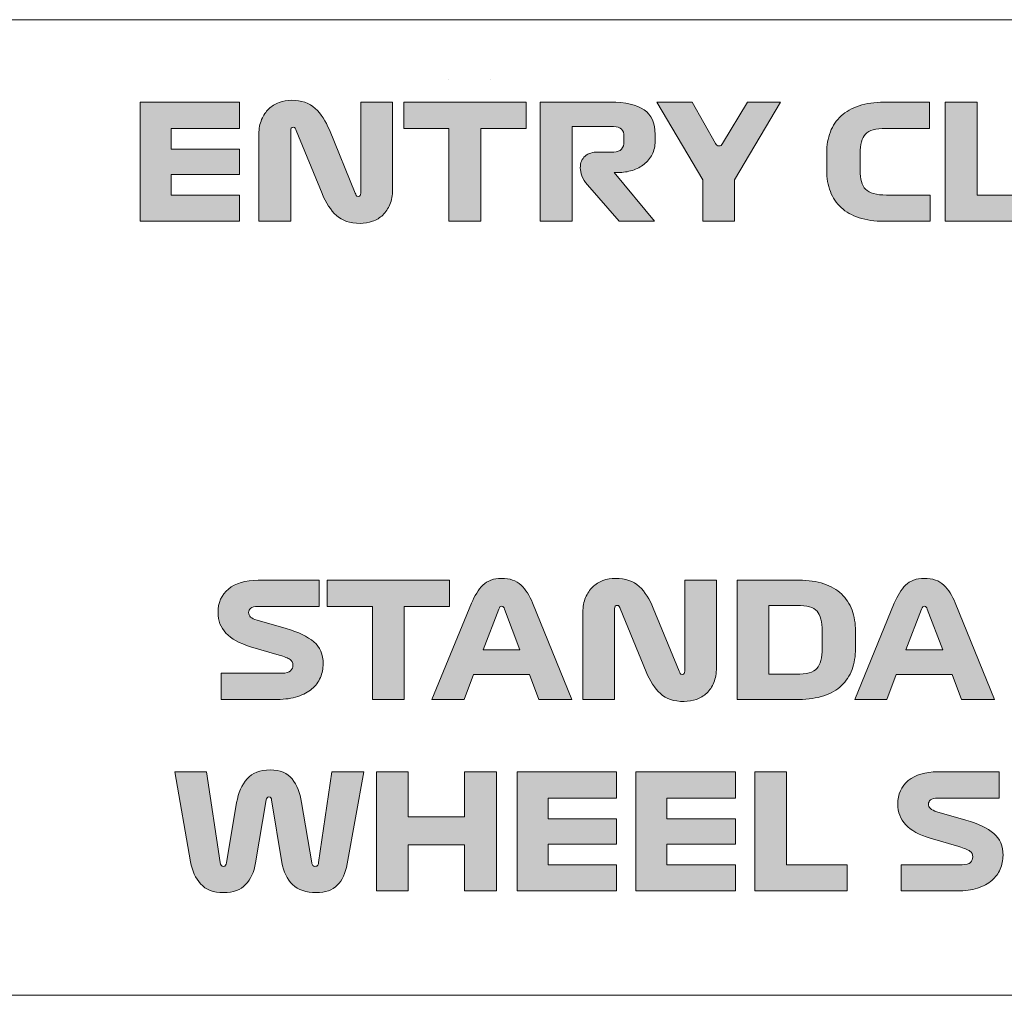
# Model space of a CAD drawing. Header units: millimetres. Extents: x 7 to 595, y -296 to -6.
# Tile 123 of 131: x 490 to 516, y -101 to -75. Entities that reach past the tile are written whole.
import ezdxf

# ---------------------------------------------------------------- set-up
doc = ezdxf.new("R2010")
doc.units = ezdxf.units.MM
doc.header["$MEASUREMENT"] = 0
doc.layers.add('Layer 1', color=7, linetype='Continuous', lineweight=0)

# ---------------------------------------------------------------- blocks, each defined once
blk = doc.blocks.new('Block_29')
at = {"layer": 'Layer 1', "true_color": 0x010101, "transparency": 33554687}
for points in [[(493.253, -80.405), (493.253, -77.23), (495.903, -77.23), (495.903, -77.928), (494.078, -77.928), (494.078, -78.479), (495.903, -78.479), (495.903, -79.156), (494.078, -79.156), (494.078, -79.706), (495.903, -79.706), (495.903, -80.405)], [(501.482, -80.405), (501.482, -77.928), (500.276, -77.928), (500.276, -77.23), (503.536, -77.23), (503.536, -77.928), (502.329, -77.928), (502.329, -80.405)], [(514.707, -80.405), (514.707, -77.23), (515.554, -77.23), (515.554, -79.706), (517.167, -79.706), (517.167, -80.405)]]:
    blk.add_hatch(color=18, dxfattribs=at).paths.add_polyline_path(points)
h = blk.add_hatch(color=18, dxfattribs=at)
edge = h.paths.add_edge_path()
edge.add_spline(control_points=[(496.419, -80.405), (496.419, -80.405), (496.419, -78.077), (496.419, -78.077), (496.419, -77.933), (496.443, -77.804), (496.491, -77.691), (496.539, -77.578), (496.602, -77.485), (496.68, -77.41), (496.757, -77.335), (496.849, -77.278), (496.955, -77.238), (497.061, -77.199), (497.17, -77.179), (497.283, -77.179), (497.554, -77.179), (497.766, -77.252), (497.92, -77.397), (498.074, -77.542), (498.199, -77.734), (498.295, -77.971), (498.295, -77.971), (498.985, -79.656), (498.985, -79.656), (498.993, -79.675), (499.002, -79.694), (499.012, -79.713), (499.022, -79.731), (499.038, -79.74), (499.061, -79.74), (499.089, -79.74), (499.108, -79.732), (499.118, -79.717), (499.128, -79.701), (499.133, -79.68), (499.133, -79.651), (499.133, -79.651), (499.133, -77.23), (499.133, -77.23), (499.133, -77.23), (499.98, -77.23), (499.98, -77.23), (499.98, -77.23), (499.98, -79.562), (499.98, -79.562), (499.98, -79.712), (499.956, -79.843), (499.908, -79.956), (499.86, -80.069), (499.797, -80.163), (499.719, -80.238), (499.642, -80.312), (499.55, -80.368), (499.444, -80.405), (499.338, -80.442), (499.229, -80.46), (499.116, -80.46), (498.845, -80.46), (498.634, -80.389), (498.483, -80.248), (498.332, -80.107), (498.206, -79.914), (498.104, -79.668), (498.104, -79.668), (497.414, -77.983), (497.414, -77.983), (497.406, -77.964), (497.397, -77.945), (497.387, -77.926), (497.377, -77.908), (497.361, -77.899), (497.338, -77.899), (497.31, -77.899), (497.291, -77.906), (497.281, -77.922), (497.271, -77.938), (497.266, -77.959), (497.266, -77.988), (497.266, -77.988), (497.266, -80.405), (497.266, -80.405), (497.266, -80.405), (496.419, -80.405), (496.419, -80.405)], knot_values=[0, 0, 0, 0, 1, 1, 1, 2, 2, 2, 3, 3, 3, 4, 4, 4, 5, 5, 5, 6, 6, 6, 7, 7, 7, 8, 8, 8, 9, 9, 9, 10, 10, 10, 11, 11, 11, 12, 12, 12, 13, 13, 13, 14, 14, 14, 15, 15, 15, 16, 16, 16, 17, 17, 17, 18, 18, 18, 19, 19, 19, 20, 20, 20, 21, 21, 21, 22, 22, 22, 23, 23, 23, 24, 24, 24, 25, 25, 25, 26, 26, 26, 27, 27, 27, 28, 28, 28, 28], degree=3, periodic=0)
h = blk.add_hatch(color=18, dxfattribs=at)
edge = h.paths.add_edge_path()
edge.add_spline(control_points=[(506.964, -80.405), (506.964, -80.405), (506.016, -80.405), (506.016, -80.405), (506.016, -80.405), (505.174, -79.435), (505.174, -79.435), (505.103, -79.354), (505.054, -79.273), (505.026, -79.194), (504.997, -79.115), (504.983, -79.045), (504.983, -78.982), (504.983, -78.844), (505.026, -78.739), (505.11, -78.667), (505.195, -78.595), (505.309, -78.559), (505.453, -78.559), (505.453, -78.559), (505.872, -78.559), (505.872, -78.559), (505.965, -78.559), (506.035, -78.533), (506.08, -78.481), (506.125, -78.429), (506.147, -78.363), (506.147, -78.284), (506.147, -78.284), (506.147, -78.144), (506.147, -78.144), (506.147, -78.06), (506.126, -77.995), (506.082, -77.95), (506.038, -77.904), (505.965, -77.882), (505.864, -77.882), (505.864, -77.882), (504.763, -77.882), (504.763, -77.882), (504.763, -77.882), (504.763, -80.405), (504.763, -80.405), (504.763, -80.405), (503.917, -80.405), (503.917, -80.405), (503.917, -80.405), (503.917, -77.23), (503.917, -77.23), (503.917, -77.23), (505.779, -77.23), (505.779, -77.23), (506.188, -77.23), (506.49, -77.298), (506.685, -77.433), (506.88, -77.569), (506.977, -77.787), (506.977, -78.089), (506.977, -78.089), (506.977, -78.271), (506.977, -78.271), (506.977, -78.404), (506.95, -78.522), (506.897, -78.625), (506.843, -78.728), (506.772, -78.815), (506.683, -78.885), (506.594, -78.956), (506.49, -79.01), (506.37, -79.048), (506.25, -79.086), (506.123, -79.105), (505.991, -79.105), (505.991, -79.105), (505.889, -79.105), (505.889, -79.105), (505.889, -79.105), (506.964, -80.405), (506.964, -80.405)], knot_values=[0, 0, 0, 0, 1, 1, 1, 2, 2, 2, 3, 3, 3, 4, 4, 4, 5, 5, 5, 6, 6, 6, 7, 7, 7, 8, 8, 8, 9, 9, 9, 10, 10, 10, 11, 11, 11, 12, 12, 12, 13, 13, 13, 14, 14, 14, 15, 15, 15, 16, 16, 16, 17, 17, 17, 18, 18, 18, 19, 19, 19, 20, 20, 20, 21, 21, 21, 22, 22, 22, 23, 23, 23, 24, 24, 24, 25, 25, 25, 26, 26, 26, 26], degree=3, periodic=0)
h = blk.add_hatch(color=18, dxfattribs=at)
edge = h.paths.add_edge_path()
edge.add_spline(control_points=[(508.247, -80.405), (508.247, -80.405), (508.247, -79.3), (508.247, -79.3), (508.247, -79.3), (507.019, -77.23), (507.019, -77.23), (507.019, -77.23), (507.968, -77.23), (507.968, -77.23), (507.968, -77.23), (508.582, -78.331), (508.582, -78.331), (508.604, -78.373), (508.636, -78.395), (508.677, -78.396), (508.718, -78.398), (508.751, -78.376), (508.776, -78.331), (508.776, -78.331), (509.437, -77.23), (509.437, -77.23), (509.437, -77.23), (510.321, -77.23), (510.321, -77.23), (510.321, -77.23), (509.094, -79.3), (509.094, -79.3), (509.094, -79.3), (509.094, -80.405), (509.094, -80.405), (509.094, -80.405), (508.247, -80.405), (508.247, -80.405)], knot_values=[0, 0, 0, 0, 1, 1, 1, 2, 2, 2, 3, 3, 3, 4, 4, 4, 5, 5, 5, 6, 6, 6, 7, 7, 7, 8, 8, 8, 9, 9, 9, 10, 10, 10, 11, 11, 11, 11], degree=3, periodic=0)
h = blk.add_hatch(color=18, dxfattribs=at)
edge = h.paths.add_edge_path()
edge.add_spline(control_points=[(514.305, -79.706), (514.305, -79.706), (514.305, -80.405), (514.305, -80.405), (514.305, -80.405), (513.077, -80.405), (513.077, -80.405), (512.826, -80.405), (512.605, -80.373), (512.413, -80.31), (512.221, -80.246), (512.061, -80.156), (511.934, -80.039), (511.807, -79.922), (511.711, -79.779), (511.646, -79.611), (511.582, -79.443), (511.549, -79.256), (511.549, -79.05), (511.549, -79.05), (511.549, -78.585), (511.549, -78.585), (511.549, -78.378), (511.582, -78.192), (511.646, -78.024), (511.711, -77.856), (511.807, -77.713), (511.934, -77.596), (512.061, -77.479), (512.221, -77.389), (512.413, -77.325), (512.605, -77.262), (512.826, -77.23), (513.077, -77.23), (513.077, -77.23), (514.284, -77.23), (514.284, -77.23), (514.284, -77.23), (514.284, -77.928), (514.284, -77.928), (514.284, -77.928), (513.12, -77.928), (513.12, -77.928), (512.857, -77.928), (512.678, -77.98), (512.582, -78.083), (512.486, -78.186), (512.438, -78.356), (512.438, -78.593), (512.438, -78.593), (512.438, -79.042), (512.438, -79.042), (512.438, -79.279), (512.487, -79.449), (512.586, -79.552), (512.685, -79.655), (512.87, -79.706), (513.141, -79.706), (513.141, -79.706), (514.305, -79.706), (514.305, -79.706)], knot_values=[0, 0, 0, 0, 1, 1, 1, 2, 2, 2, 3, 3, 3, 4, 4, 4, 5, 5, 5, 6, 6, 6, 7, 7, 7, 8, 8, 8, 9, 9, 9, 10, 10, 10, 11, 11, 11, 12, 12, 12, 13, 13, 13, 14, 14, 14, 15, 15, 15, 16, 16, 16, 17, 17, 17, 18, 18, 18, 19, 19, 19, 20, 20, 20, 20], degree=3, periodic=0)
at = {"layer": 'Layer 1', "color": 242, "lineweight": 9, "true_color": 0xe32227}
for p, q in [((501.467, -76.632), (501.467, -76.632)), ((502.597, -76.632), (502.597, -76.632))]:
    blk.add_line(p, q, dxfattribs=at)
at = {"layer": 'Layer 1'}
for points in [[(493.253, -80.405), (493.253, -77.23), (495.903, -77.23), (495.903, -77.928), (494.078, -77.928), (494.078, -78.479), (495.903, -78.479), (495.903, -79.156), (494.078, -79.156), (494.078, -79.706), (495.903, -79.706), (495.903, -80.405)], [(501.482, -80.405), (501.482, -77.928), (500.276, -77.928), (500.276, -77.23), (503.536, -77.23), (503.536, -77.928), (502.329, -77.928), (502.329, -80.405)], [(514.707, -80.405), (514.707, -77.23), (515.554, -77.23), (515.554, -79.706), (517.167, -79.706), (517.167, -80.405)]]:
    blk.add_lwpolyline(points, close=True, dxfattribs=at)
for points, knots in [([(496.419, -80.405), (496.419, -80.405), (496.419, -78.077), (496.419, -78.077), (496.419, -77.933), (496.443, -77.804), (496.491, -77.691), (496.539, -77.578), (496.602, -77.485), (496.68, -77.41), (496.757, -77.335), (496.849, -77.278), (496.955, -77.238), (497.061, -77.199), (497.17, -77.179), (497.283, -77.179), (497.554, -77.179), (497.766, -77.252), (497.92, -77.397), (498.074, -77.542), (498.199, -77.734), (498.295, -77.971), (498.295, -77.971), (498.985, -79.656), (498.985, -79.656), (498.993, -79.675), (499.002, -79.694), (499.012, -79.713), (499.022, -79.731), (499.038, -79.74), (499.061, -79.74), (499.089, -79.74), (499.108, -79.732), (499.118, -79.717), (499.128, -79.701), (499.133, -79.68), (499.133, -79.651), (499.133, -79.651), (499.133, -77.23), (499.133, -77.23), (499.133, -77.23), (499.98, -77.23), (499.98, -77.23), (499.98, -77.23), (499.98, -79.562), (499.98, -79.562), (499.98, -79.712), (499.956, -79.843), (499.908, -79.956), (499.86, -80.069), (499.797, -80.163), (499.719, -80.238), (499.642, -80.312), (499.55, -80.368), (499.444, -80.405), (499.338, -80.442), (499.229, -80.46), (499.116, -80.46), (498.845, -80.46), (498.634, -80.389), (498.483, -80.248), (498.332, -80.107), (498.206, -79.914), (498.104, -79.668), (498.104, -79.668), (497.414, -77.983), (497.414, -77.983), (497.406, -77.964), (497.397, -77.945), (497.387, -77.926), (497.377, -77.908), (497.361, -77.899), (497.338, -77.899), (497.31, -77.899), (497.291, -77.906), (497.281, -77.922), (497.271, -77.938), (497.266, -77.959), (497.266, -77.988), (497.266, -77.988), (497.266, -80.405), (497.266, -80.405), (497.266, -80.405), (496.419, -80.405), (496.419, -80.405)], [0, 0, 0, 0, 1, 1, 1, 2, 2, 2, 3, 3, 3, 4, 4, 4, 5, 5, 5, 6, 6, 6, 7, 7, 7, 8, 8, 8, 9, 9, 9, 10, 10, 10, 11, 11, 11, 12, 12, 12, 13, 13, 13, 14, 14, 14, 15, 15, 15, 16, 16, 16, 17, 17, 17, 18, 18, 18, 19, 19, 19, 20, 20, 20, 21, 21, 21, 22, 22, 22, 23, 23, 23, 24, 24, 24, 25, 25, 25, 26, 26, 26, 27, 27, 27, 28, 28, 28, 28]), ([(506.964, -80.405), (506.964, -80.405), (506.016, -80.405), (506.016, -80.405), (506.016, -80.405), (505.174, -79.435), (505.174, -79.435), (505.103, -79.354), (505.054, -79.273), (505.026, -79.194), (504.997, -79.115), (504.983, -79.045), (504.983, -78.982), (504.983, -78.844), (505.026, -78.739), (505.11, -78.667), (505.195, -78.595), (505.309, -78.559), (505.453, -78.559), (505.453, -78.559), (505.872, -78.559), (505.872, -78.559), (505.965, -78.559), (506.035, -78.533), (506.08, -78.481), (506.125, -78.429), (506.147, -78.363), (506.147, -78.284), (506.147, -78.284), (506.147, -78.144), (506.147, -78.144), (506.147, -78.06), (506.126, -77.995), (506.082, -77.95), (506.038, -77.904), (505.965, -77.882), (505.864, -77.882), (505.864, -77.882), (504.763, -77.882), (504.763, -77.882), (504.763, -77.882), (504.763, -80.405), (504.763, -80.405), (504.763, -80.405), (503.917, -80.405), (503.917, -80.405), (503.917, -80.405), (503.917, -77.23), (503.917, -77.23), (503.917, -77.23), (505.779, -77.23), (505.779, -77.23), (506.188, -77.23), (506.49, -77.298), (506.685, -77.433), (506.88, -77.569), (506.977, -77.787), (506.977, -78.089), (506.977, -78.089), (506.977, -78.271), (506.977, -78.271), (506.977, -78.404), (506.95, -78.522), (506.897, -78.625), (506.843, -78.728), (506.772, -78.815), (506.683, -78.885), (506.594, -78.956), (506.49, -79.01), (506.37, -79.048), (506.25, -79.086), (506.123, -79.105), (505.991, -79.105), (505.991, -79.105), (505.889, -79.105), (505.889, -79.105), (505.889, -79.105), (506.964, -80.405), (506.964, -80.405)], [0, 0, 0, 0, 1, 1, 1, 2, 2, 2, 3, 3, 3, 4, 4, 4, 5, 5, 5, 6, 6, 6, 7, 7, 7, 8, 8, 8, 9, 9, 9, 10, 10, 10, 11, 11, 11, 12, 12, 12, 13, 13, 13, 14, 14, 14, 15, 15, 15, 16, 16, 16, 17, 17, 17, 18, 18, 18, 19, 19, 19, 20, 20, 20, 21, 21, 21, 22, 22, 22, 23, 23, 23, 24, 24, 24, 25, 25, 25, 26, 26, 26, 26]), ([(508.247, -80.405), (508.247, -80.405), (508.247, -79.3), (508.247, -79.3), (508.247, -79.3), (507.019, -77.23), (507.019, -77.23), (507.019, -77.23), (507.968, -77.23), (507.968, -77.23), (507.968, -77.23), (508.582, -78.331), (508.582, -78.331), (508.604, -78.373), (508.636, -78.395), (508.677, -78.396), (508.718, -78.398), (508.751, -78.376), (508.776, -78.331), (508.776, -78.331), (509.437, -77.23), (509.437, -77.23), (509.437, -77.23), (510.321, -77.23), (510.321, -77.23), (510.321, -77.23), (509.094, -79.3), (509.094, -79.3), (509.094, -79.3), (509.094, -80.405), (509.094, -80.405), (509.094, -80.405), (508.247, -80.405), (508.247, -80.405)], [0, 0, 0, 0, 1, 1, 1, 2, 2, 2, 3, 3, 3, 4, 4, 4, 5, 5, 5, 6, 6, 6, 7, 7, 7, 8, 8, 8, 9, 9, 9, 10, 10, 10, 11, 11, 11, 11]), ([(514.305, -79.706), (514.305, -79.706), (514.305, -80.405), (514.305, -80.405), (514.305, -80.405), (513.077, -80.405), (513.077, -80.405), (512.826, -80.405), (512.605, -80.373), (512.413, -80.31), (512.221, -80.246), (512.061, -80.156), (511.934, -80.039), (511.807, -79.922), (511.711, -79.779), (511.646, -79.611), (511.582, -79.443), (511.549, -79.256), (511.549, -79.05), (511.549, -79.05), (511.549, -78.585), (511.549, -78.585), (511.549, -78.378), (511.582, -78.192), (511.646, -78.024), (511.711, -77.856), (511.807, -77.713), (511.934, -77.596), (512.061, -77.479), (512.221, -77.389), (512.413, -77.325), (512.605, -77.262), (512.826, -77.23), (513.077, -77.23), (513.077, -77.23), (514.284, -77.23), (514.284, -77.23), (514.284, -77.23), (514.284, -77.928), (514.284, -77.928), (514.284, -77.928), (513.12, -77.928), (513.12, -77.928), (512.857, -77.928), (512.678, -77.98), (512.582, -78.083), (512.486, -78.186), (512.438, -78.356), (512.438, -78.593), (512.438, -78.593), (512.438, -79.042), (512.438, -79.042), (512.438, -79.279), (512.487, -79.449), (512.586, -79.552), (512.685, -79.655), (512.87, -79.706), (513.141, -79.706), (513.141, -79.706), (514.305, -79.706), (514.305, -79.706)], [0, 0, 0, 0, 1, 1, 1, 2, 2, 2, 3, 3, 3, 4, 4, 4, 5, 5, 5, 6, 6, 6, 7, 7, 7, 8, 8, 8, 9, 9, 9, 10, 10, 10, 11, 11, 11, 12, 12, 12, 13, 13, 13, 14, 14, 14, 15, 15, 15, 16, 16, 16, 17, 17, 17, 18, 18, 18, 19, 19, 19, 20, 20, 20, 20])]:
    blk.add_open_spline(points, degree=3, knots=knots, dxfattribs=at)
blk = doc.blocks.new('Block_30')
at = {"layer": 'Layer 1', "color": 240, "lineweight": 0, "true_color": 0xed2224}
for points in [[(454.236, -75.032), (454.236, -75.032), (548.312, -75.032), (548.312, -75.032)], [(548.343, -101.032), (548.343, -101.032), (454.236, -101.032), (454.236, -101.032)]]:
    blk.add_open_spline(points, degree=3, dxfattribs=at)
blk = doc.blocks.new('Block_28')
at = {"layer": 'Layer 1', "true_color": 0x010101, "transparency": 33554687}
h = blk.add_hatch(color=18, dxfattribs=at)
edge = h.paths.add_edge_path()
edge.add_spline(control_points=[(496.954, -91.965), (496.954, -91.965), (496.192, -91.741), (496.192, -91.741), (495.898, -91.653), (495.681, -91.533), (495.54, -91.381), (495.399, -91.228), (495.328, -91.046), (495.328, -90.835), (495.328, -90.569), (495.421, -90.359), (495.607, -90.204), (495.794, -90.049), (496.056, -89.971), (496.395, -89.971), (496.395, -89.971), (498.025, -89.971), (498.025, -89.971), (498.025, -89.971), (498.025, -90.67), (498.025, -90.67), (498.025, -90.67), (496.391, -90.67), (496.391, -90.67), (496.3, -90.67), (496.237, -90.686), (496.2, -90.718), (496.163, -90.751), (496.145, -90.787), (496.145, -90.826), (496.145, -90.877), (496.163, -90.919), (496.198, -90.951), (496.233, -90.984), (496.29, -91.011), (496.369, -91.034), (496.369, -91.034), (497.144, -91.258), (497.144, -91.258), (497.471, -91.354), (497.718, -91.472), (497.883, -91.612), (498.048, -91.751), (498.13, -91.947), (498.13, -92.198), (498.13, -92.328), (498.106, -92.45), (498.056, -92.566), (498.007, -92.682), (497.932, -92.782), (497.832, -92.867), (497.732, -92.951), (497.605, -93.019), (497.451, -93.07), (497.297, -93.121), (497.117, -93.146), (496.911, -93.146), (496.911, -93.146), (495.413, -93.146), (495.413, -93.146), (495.413, -93.146), (495.413, -92.448), (495.413, -92.448), (495.413, -92.448), (497.038, -92.448), (497.038, -92.448), (497.146, -92.448), (497.22, -92.426), (497.263, -92.384), (497.305, -92.342), (497.326, -92.292), (497.326, -92.236), (497.326, -92.168), (497.3, -92.117), (497.248, -92.081), (497.196, -92.046), (497.098, -92.007), (496.954, -91.965)], knot_values=[0, 0, 0, 0, 1, 1, 1, 2, 2, 2, 3, 3, 3, 4, 4, 4, 5, 5, 5, 6, 6, 6, 7, 7, 7, 8, 8, 8, 9, 9, 9, 10, 10, 10, 11, 11, 11, 12, 12, 12, 13, 13, 13, 14, 14, 14, 15, 15, 15, 16, 16, 16, 17, 17, 17, 18, 18, 18, 19, 19, 19, 20, 20, 20, 21, 21, 21, 22, 22, 22, 23, 23, 23, 24, 24, 24, 25, 25, 25, 26, 26, 26, 26], degree=3, periodic=0)
for points in [[(499.443, -93.146), (499.443, -90.67), (498.236, -90.67), (498.236, -89.971), (501.496, -89.971), (501.496, -90.67), (500.289, -90.67), (500.289, -93.146)], [(499.551, -98.251), (499.551, -95.076), (500.397, -95.076), (500.397, -96.279), (501.9, -96.279), (501.9, -95.076), (502.747, -95.076), (502.747, -98.251), (501.9, -98.251), (501.9, -97.02), (500.397, -97.02), (500.397, -98.251)], [(503.297, -98.251), (503.297, -95.076), (505.947, -95.076), (505.947, -95.775), (504.123, -95.775), (504.123, -96.325), (505.947, -96.325), (505.947, -97.003), (504.123, -97.003), (504.123, -97.553), (505.947, -97.553), (505.947, -98.251)], [(506.464, -98.251), (506.464, -95.076), (509.114, -95.076), (509.114, -95.775), (507.289, -95.775), (507.289, -96.325), (509.114, -96.325), (509.114, -97.003), (507.289, -97.003), (507.289, -97.553), (509.114, -97.553), (509.114, -98.251)], [(509.63, -98.251), (509.63, -95.076), (510.477, -95.076), (510.477, -97.553), (512.09, -97.553), (512.09, -98.251)]]:
    blk.add_hatch(color=18, dxfattribs=at).paths.add_polyline_path(points)
h = blk.add_hatch(color=18, dxfattribs=at)
edge = h.paths.add_edge_path()
edge.add_spline(control_points=[(502.812, -90.737), (502.812, -90.737), (502.393, -91.825), (502.393, -91.825), (502.393, -91.825), (503.375, -91.825), (503.375, -91.825), (503.375, -91.825), (502.965, -90.737), (502.965, -90.737), (502.956, -90.718), (502.947, -90.7), (502.937, -90.684), (502.927, -90.669), (502.911, -90.661), (502.889, -90.661), (502.869, -90.661), (502.853, -90.668), (502.842, -90.682), (502.831, -90.696), (502.821, -90.715), (502.812, -90.737)], knot_values=[0, 0, 0, 0, 1, 1, 1, 2, 2, 2, 3, 3, 3, 4, 4, 4, 5, 5, 5, 6, 6, 6, 7, 7, 7, 7], degree=3, periodic=0)
edge = h.paths.add_edge_path()
edge.add_spline(control_points=[(503.875, -93.146), (503.875, -93.146), (503.625, -92.482), (503.625, -92.482), (503.625, -92.482), (502.139, -92.482), (502.139, -92.482), (502.139, -92.482), (501.885, -93.146), (501.885, -93.146), (501.885, -93.146), (501.03, -93.146), (501.03, -93.146), (501.03, -93.146), (502.084, -90.585), (502.084, -90.585), (502.166, -90.385), (502.267, -90.224), (502.387, -90.102), (502.507, -89.981), (502.673, -89.92), (502.884, -89.92), (503.105, -89.92), (503.277, -89.98), (503.403, -90.1), (503.529, -90.22), (503.631, -90.379), (503.71, -90.577), (503.71, -90.577), (504.756, -93.146), (504.756, -93.146), (504.756, -93.146), (503.875, -93.146), (503.875, -93.146), (503.875, -93.146), (503.875, -93.146), (503.875, -93.146)], knot_values=[0, 0, 0, 0, 1, 1, 1, 2, 2, 2, 3, 3, 3, 4, 4, 4, 5, 5, 5, 6, 6, 6, 7, 7, 7, 8, 8, 8, 9, 9, 9, 10, 10, 10, 11, 11, 11, 12, 12, 12, 12], degree=3, periodic=0)
h = blk.add_hatch(color=18, dxfattribs=at)
edge = h.paths.add_edge_path()
edge.add_spline(control_points=[(505.052, -93.146), (505.052, -93.146), (505.052, -90.818), (505.052, -90.818), (505.052, -90.674), (505.076, -90.545), (505.124, -90.433), (505.172, -90.32), (505.235, -90.226), (505.312, -90.151), (505.39, -90.076), (505.481, -90.019), (505.587, -89.98), (505.693, -89.94), (505.803, -89.92), (505.915, -89.92), (506.186, -89.92), (506.399, -89.993), (506.553, -90.138), (506.706, -90.284), (506.831, -90.475), (506.927, -90.712), (506.927, -90.712), (507.617, -92.397), (507.617, -92.397), (507.626, -92.417), (507.635, -92.436), (507.645, -92.454), (507.655, -92.472), (507.671, -92.482), (507.693, -92.482), (507.722, -92.482), (507.741, -92.474), (507.751, -92.458), (507.76, -92.443), (507.765, -92.421), (507.765, -92.393), (507.765, -92.393), (507.765, -89.971), (507.765, -89.971), (507.765, -89.971), (508.612, -89.971), (508.612, -89.971), (508.612, -89.971), (508.612, -92.304), (508.612, -92.304), (508.612, -92.453), (508.588, -92.585), (508.54, -92.697), (508.492, -92.81), (508.429, -92.904), (508.352, -92.979), (508.274, -93.054), (508.182, -93.109), (508.077, -93.146), (507.971, -93.183), (507.861, -93.201), (507.748, -93.201), (507.477, -93.201), (507.267, -93.131), (507.116, -92.99), (506.965, -92.848), (506.838, -92.655), (506.737, -92.41), (506.737, -92.41), (506.047, -90.725), (506.047, -90.725), (506.038, -90.705), (506.029, -90.686), (506.019, -90.668), (506.009, -90.649), (505.993, -90.64), (505.97, -90.64), (505.942, -90.64), (505.923, -90.648), (505.913, -90.663), (505.903, -90.679), (505.898, -90.701), (505.898, -90.729), (505.898, -90.729), (505.898, -93.146), (505.898, -93.146), (505.898, -93.146), (505.052, -93.146), (505.052, -93.146)], knot_values=[0, 0, 0, 0, 1, 1, 1, 2, 2, 2, 3, 3, 3, 4, 4, 4, 5, 5, 5, 6, 6, 6, 7, 7, 7, 8, 8, 8, 9, 9, 9, 10, 10, 10, 11, 11, 11, 12, 12, 12, 13, 13, 13, 14, 14, 14, 15, 15, 15, 16, 16, 16, 17, 17, 17, 18, 18, 18, 19, 19, 19, 20, 20, 20, 21, 21, 21, 22, 22, 22, 23, 23, 23, 24, 24, 24, 25, 25, 25, 26, 26, 26, 27, 27, 27, 28, 28, 28, 28], degree=3, periodic=0)
h = blk.add_hatch(color=18, dxfattribs=at)
edge = h.paths.add_edge_path()
edge.add_spline(control_points=[(510.754, -90.64), (510.754, -90.64), (510.009, -90.64), (510.009, -90.64), (510.009, -90.64), (510.009, -92.477), (510.009, -92.477), (510.009, -92.477), (510.733, -92.477), (510.733, -92.477), (511.012, -92.477), (511.198, -92.425), (511.29, -92.321), (511.381, -92.216), (511.427, -92.037), (511.427, -91.783), (511.427, -91.783), (511.427, -91.33), (511.427, -91.33), (511.427, -91.076), (511.382, -90.898), (511.292, -90.795), (511.201, -90.691), (511.022, -90.64), (510.754, -90.64)], knot_values=[0, 0, 0, 0, 1, 1, 1, 2, 2, 2, 3, 3, 3, 4, 4, 4, 5, 5, 5, 6, 6, 6, 7, 7, 7, 8, 8, 8, 8], degree=3, periodic=0)
edge = h.paths.add_edge_path()
edge.add_spline(control_points=[(510.809, -89.971), (511.06, -89.971), (511.281, -90.003), (511.472, -90.066), (511.662, -90.13), (511.819, -90.22), (511.944, -90.337), (512.068, -90.454), (512.161, -90.597), (512.223, -90.765), (512.285, -90.933), (512.316, -91.12), (512.316, -91.326), (512.316, -91.326), (512.316, -91.791), (512.316, -91.791), (512.316, -91.998), (512.285, -92.184), (512.223, -92.352), (512.161, -92.52), (512.068, -92.663), (511.944, -92.78), (511.819, -92.897), (511.662, -92.987), (511.472, -93.051), (511.281, -93.114), (511.06, -93.146), (510.809, -93.146), (510.809, -93.146), (509.162, -93.146), (509.162, -93.146), (509.162, -93.146), (509.162, -89.971), (509.162, -89.971), (509.162, -89.971), (510.809, -89.971), (510.809, -89.971), (510.809, -89.971), (510.809, -89.971), (510.809, -89.971)], knot_values=[0, 0, 0, 0, 1, 1, 1, 2, 2, 2, 3, 3, 3, 4, 4, 4, 5, 5, 5, 6, 6, 6, 7, 7, 7, 8, 8, 8, 9, 9, 9, 10, 10, 10, 11, 11, 11, 12, 12, 12, 13, 13, 13, 13], degree=3, periodic=0)
h = blk.add_hatch(color=18, dxfattribs=at)
edge = h.paths.add_edge_path()
edge.add_spline(control_points=[(514.077, -90.737), (514.077, -90.737), (513.658, -91.825), (513.658, -91.825), (513.658, -91.825), (514.64, -91.825), (514.64, -91.825), (514.64, -91.825), (514.23, -90.737), (514.23, -90.737), (514.221, -90.718), (514.212, -90.7), (514.202, -90.684), (514.192, -90.669), (514.176, -90.661), (514.153, -90.661), (514.134, -90.661), (514.118, -90.668), (514.107, -90.682), (514.095, -90.696), (514.086, -90.715), (514.077, -90.737)], knot_values=[0, 0, 0, 0, 1, 1, 1, 2, 2, 2, 3, 3, 3, 4, 4, 4, 5, 5, 5, 6, 6, 6, 7, 7, 7, 7], degree=3, periodic=0)
edge = h.paths.add_edge_path()
edge.add_spline(control_points=[(515.14, -93.146), (515.14, -93.146), (514.89, -92.482), (514.89, -92.482), (514.89, -92.482), (513.404, -92.482), (513.404, -92.482), (513.404, -92.482), (513.15, -93.146), (513.15, -93.146), (513.15, -93.146), (512.295, -93.146), (512.295, -93.146), (512.295, -93.146), (513.349, -90.585), (513.349, -90.585), (513.431, -90.385), (513.532, -90.224), (513.652, -90.102), (513.772, -89.981), (513.937, -89.92), (514.149, -89.92), (514.369, -89.92), (514.542, -89.98), (514.668, -90.1), (514.793, -90.22), (514.896, -90.379), (514.975, -90.577), (514.975, -90.577), (516.02, -93.146), (516.02, -93.146), (516.02, -93.146), (515.14, -93.146), (515.14, -93.146), (515.14, -93.146), (515.14, -93.146), (515.14, -93.146)], knot_values=[0, 0, 0, 0, 1, 1, 1, 2, 2, 2, 3, 3, 3, 4, 4, 4, 5, 5, 5, 6, 6, 6, 7, 7, 7, 8, 8, 8, 9, 9, 9, 10, 10, 10, 11, 11, 11, 12, 12, 12, 12], degree=3, periodic=0)
h = blk.add_hatch(color=18, dxfattribs=at)
edge = h.paths.add_edge_path()
edge.add_spline(control_points=[(495.021, -95.076), (495.021, -95.076), (495.385, -97.494), (495.385, -97.494), (495.388, -97.522), (495.396, -97.546), (495.41, -97.566), (495.425, -97.585), (495.446, -97.595), (495.474, -97.595), (495.499, -97.595), (495.518, -97.586), (495.531, -97.568), (495.544, -97.549), (495.552, -97.528), (495.554, -97.502), (495.554, -97.502), (495.825, -95.898), (495.825, -95.898), (495.87, -95.635), (495.963, -95.424), (496.103, -95.265), (496.242, -95.105), (496.446, -95.026), (496.714, -95.026), (496.985, -95.026), (497.182, -95.106), (497.305, -95.267), (497.428, -95.428), (497.512, -95.637), (497.557, -95.894), (497.557, -95.894), (497.828, -97.498), (497.828, -97.498), (497.833, -97.529), (497.843, -97.553), (497.857, -97.57), (497.871, -97.587), (497.89, -97.595), (497.912, -97.595), (497.949, -97.595), (497.974, -97.585), (497.986, -97.566), (497.999, -97.546), (498.007, -97.52), (498.01, -97.489), (498.01, -97.489), (498.365, -95.076), (498.365, -95.076), (498.365, -95.076), (499.212, -95.076), (499.212, -95.076), (499.212, -95.076), (498.772, -97.532), (498.772, -97.532), (498.727, -97.78), (498.638, -97.969), (498.507, -98.099), (498.376, -98.229), (498.189, -98.294), (497.946, -98.294), (497.675, -98.294), (497.465, -98.222), (497.315, -98.078), (497.166, -97.934), (497.071, -97.739), (497.032, -97.494), (497.032, -97.494), (496.757, -95.826), (496.757, -95.826), (496.754, -95.8), (496.747, -95.781), (496.735, -95.767), (496.724, -95.752), (496.707, -95.745), (496.685, -95.745), (496.662, -95.745), (496.645, -95.752), (496.634, -95.767), (496.623, -95.781), (496.616, -95.8), (496.613, -95.826), (496.613, -95.826), (496.329, -97.502), (496.329, -97.502), (496.287, -97.748), (496.199, -97.941), (496.065, -98.082), (495.93, -98.223), (495.735, -98.294), (495.478, -98.294), (495.207, -98.294), (495.003, -98.217), (494.866, -98.063), (494.73, -97.909), (494.64, -97.714), (494.598, -97.477), (494.598, -97.477), (494.174, -95.076), (494.174, -95.076), (494.174, -95.076), (495.021, -95.076), (495.021, -95.076)], knot_values=[0, 0, 0, 0, 1, 1, 1, 2, 2, 2, 3, 3, 3, 4, 4, 4, 5, 5, 5, 6, 6, 6, 7, 7, 7, 8, 8, 8, 9, 9, 9, 10, 10, 10, 11, 11, 11, 12, 12, 12, 13, 13, 13, 14, 14, 14, 15, 15, 15, 16, 16, 16, 17, 17, 17, 18, 18, 18, 19, 19, 19, 20, 20, 20, 21, 21, 21, 22, 22, 22, 23, 23, 23, 24, 24, 24, 25, 25, 25, 26, 26, 26, 27, 27, 27, 28, 28, 28, 29, 29, 29, 30, 30, 30, 31, 31, 31, 32, 32, 32, 33, 33, 33, 34, 34, 34, 34], degree=3, periodic=0)
h = blk.add_hatch(color=18, dxfattribs=at)
edge = h.paths.add_edge_path()
edge.add_spline(control_points=[(515.07, -97.07), (515.07, -97.07), (514.308, -96.846), (514.308, -96.846), (514.014, -96.758), (513.797, -96.639), (513.656, -96.486), (513.515, -96.334), (513.444, -96.152), (513.444, -95.94), (513.444, -95.675), (513.537, -95.465), (513.724, -95.309), (513.91, -95.154), (514.172, -95.076), (514.511, -95.076), (514.511, -95.076), (516.141, -95.076), (516.141, -95.076), (516.141, -95.076), (516.141, -95.775), (516.141, -95.775), (516.141, -95.775), (514.507, -95.775), (514.507, -95.775), (514.417, -95.775), (514.353, -95.791), (514.316, -95.824), (514.28, -95.856), (514.261, -95.892), (514.261, -95.932), (514.261, -95.982), (514.279, -96.024), (514.314, -96.056), (514.35, -96.089), (514.407, -96.116), (514.486, -96.139), (514.486, -96.139), (515.26, -96.363), (515.26, -96.363), (515.588, -96.459), (515.834, -96.577), (515.999, -96.717), (516.164, -96.857), (516.247, -97.052), (516.247, -97.303), (516.247, -97.433), (516.222, -97.556), (516.173, -97.671), (516.123, -97.787), (516.049, -97.887), (515.948, -97.972), (515.848, -98.057), (515.721, -98.124), (515.567, -98.175), (515.414, -98.226), (515.234, -98.251), (515.028, -98.251), (515.028, -98.251), (513.529, -98.251), (513.529, -98.251), (513.529, -98.251), (513.529, -97.553), (513.529, -97.553), (513.529, -97.553), (515.155, -97.553), (515.155, -97.553), (515.262, -97.553), (515.337, -97.532), (515.379, -97.489), (515.421, -97.447), (515.442, -97.398), (515.442, -97.341), (515.442, -97.274), (515.416, -97.222), (515.364, -97.187), (515.312, -97.151), (515.214, -97.113), (515.07, -97.07)], knot_values=[0, 0, 0, 0, 1, 1, 1, 2, 2, 2, 3, 3, 3, 4, 4, 4, 5, 5, 5, 6, 6, 6, 7, 7, 7, 8, 8, 8, 9, 9, 9, 10, 10, 10, 11, 11, 11, 12, 12, 12, 13, 13, 13, 14, 14, 14, 15, 15, 15, 16, 16, 16, 17, 17, 17, 18, 18, 18, 19, 19, 19, 20, 20, 20, 21, 21, 21, 22, 22, 22, 23, 23, 23, 24, 24, 24, 25, 25, 25, 26, 26, 26, 26], degree=3, periodic=0)
at = {"layer": 'Layer 1'}
for points in [[(499.443, -93.146), (499.443, -90.67), (498.236, -90.67), (498.236, -89.971), (501.496, -89.971), (501.496, -90.67), (500.289, -90.67), (500.289, -93.146)], [(499.551, -98.251), (499.551, -95.076), (500.397, -95.076), (500.397, -96.279), (501.9, -96.279), (501.9, -95.076), (502.747, -95.076), (502.747, -98.251), (501.9, -98.251), (501.9, -97.02), (500.397, -97.02), (500.397, -98.251)], [(503.297, -98.251), (503.297, -95.076), (505.947, -95.076), (505.947, -95.775), (504.123, -95.775), (504.123, -96.325), (505.947, -96.325), (505.947, -97.003), (504.123, -97.003), (504.123, -97.553), (505.947, -97.553), (505.947, -98.251)], [(506.464, -98.251), (506.464, -95.076), (509.114, -95.076), (509.114, -95.775), (507.289, -95.775), (507.289, -96.325), (509.114, -96.325), (509.114, -97.003), (507.289, -97.003), (507.289, -97.553), (509.114, -97.553), (509.114, -98.251)], [(509.63, -98.251), (509.63, -95.076), (510.477, -95.076), (510.477, -97.553), (512.09, -97.553), (512.09, -98.251)]]:
    blk.add_lwpolyline(points, close=True, dxfattribs=at)
for points, knots in [([(496.954, -91.965), (496.954, -91.965), (496.192, -91.741), (496.192, -91.741), (495.898, -91.653), (495.681, -91.533), (495.54, -91.381), (495.399, -91.228), (495.328, -91.046), (495.328, -90.835), (495.328, -90.569), (495.421, -90.359), (495.607, -90.204), (495.794, -90.049), (496.056, -89.971), (496.395, -89.971), (496.395, -89.971), (498.025, -89.971), (498.025, -89.971), (498.025, -89.971), (498.025, -90.67), (498.025, -90.67), (498.025, -90.67), (496.391, -90.67), (496.391, -90.67), (496.3, -90.67), (496.237, -90.686), (496.2, -90.718), (496.163, -90.751), (496.145, -90.787), (496.145, -90.826), (496.145, -90.877), (496.163, -90.919), (496.198, -90.951), (496.233, -90.984), (496.29, -91.011), (496.369, -91.034), (496.369, -91.034), (497.144, -91.258), (497.144, -91.258), (497.471, -91.354), (497.718, -91.472), (497.883, -91.612), (498.048, -91.751), (498.13, -91.947), (498.13, -92.198), (498.13, -92.328), (498.106, -92.45), (498.056, -92.566), (498.007, -92.682), (497.932, -92.782), (497.832, -92.867), (497.732, -92.951), (497.605, -93.019), (497.451, -93.07), (497.297, -93.121), (497.117, -93.146), (496.911, -93.146), (496.911, -93.146), (495.413, -93.146), (495.413, -93.146), (495.413, -93.146), (495.413, -92.448), (495.413, -92.448), (495.413, -92.448), (497.038, -92.448), (497.038, -92.448), (497.146, -92.448), (497.22, -92.426), (497.263, -92.384), (497.305, -92.342), (497.326, -92.292), (497.326, -92.236), (497.326, -92.168), (497.3, -92.117), (497.248, -92.081), (497.196, -92.046), (497.098, -92.007), (496.954, -91.965)], [0, 0, 0, 0, 1, 1, 1, 2, 2, 2, 3, 3, 3, 4, 4, 4, 5, 5, 5, 6, 6, 6, 7, 7, 7, 8, 8, 8, 9, 9, 9, 10, 10, 10, 11, 11, 11, 12, 12, 12, 13, 13, 13, 14, 14, 14, 15, 15, 15, 16, 16, 16, 17, 17, 17, 18, 18, 18, 19, 19, 19, 20, 20, 20, 21, 21, 21, 22, 22, 22, 23, 23, 23, 24, 24, 24, 25, 25, 25, 26, 26, 26, 26]), ([(503.875, -93.146), (503.875, -93.146), (503.625, -92.482), (503.625, -92.482), (503.625, -92.482), (502.139, -92.482), (502.139, -92.482), (502.139, -92.482), (501.885, -93.146), (501.885, -93.146), (501.885, -93.146), (501.03, -93.146), (501.03, -93.146), (501.03, -93.146), (502.084, -90.585), (502.084, -90.585), (502.166, -90.385), (502.267, -90.224), (502.387, -90.102), (502.507, -89.981), (502.673, -89.92), (502.884, -89.92), (503.105, -89.92), (503.277, -89.98), (503.403, -90.1), (503.529, -90.22), (503.631, -90.379), (503.71, -90.577), (503.71, -90.577), (504.756, -93.146), (504.756, -93.146), (504.756, -93.146), (503.875, -93.146), (503.875, -93.146), (503.875, -93.146), (503.875, -93.146), (503.875, -93.146)], [0, 0, 0, 0, 1, 1, 1, 2, 2, 2, 3, 3, 3, 4, 4, 4, 5, 5, 5, 6, 6, 6, 7, 7, 7, 8, 8, 8, 9, 9, 9, 10, 10, 10, 11, 11, 11, 12, 12, 12, 12]), ([(505.052, -93.146), (505.052, -93.146), (505.052, -90.818), (505.052, -90.818), (505.052, -90.674), (505.076, -90.545), (505.124, -90.433), (505.172, -90.32), (505.235, -90.226), (505.312, -90.151), (505.39, -90.076), (505.481, -90.019), (505.587, -89.98), (505.693, -89.94), (505.803, -89.92), (505.915, -89.92), (506.186, -89.92), (506.399, -89.993), (506.553, -90.138), (506.706, -90.284), (506.831, -90.475), (506.927, -90.712), (506.927, -90.712), (507.617, -92.397), (507.617, -92.397), (507.626, -92.417), (507.635, -92.436), (507.645, -92.454), (507.655, -92.472), (507.671, -92.482), (507.693, -92.482), (507.722, -92.482), (507.741, -92.474), (507.751, -92.458), (507.76, -92.443), (507.765, -92.421), (507.765, -92.393), (507.765, -92.393), (507.765, -89.971), (507.765, -89.971), (507.765, -89.971), (508.612, -89.971), (508.612, -89.971), (508.612, -89.971), (508.612, -92.304), (508.612, -92.304), (508.612, -92.453), (508.588, -92.585), (508.54, -92.697), (508.492, -92.81), (508.429, -92.904), (508.352, -92.979), (508.274, -93.054), (508.182, -93.109), (508.077, -93.146), (507.971, -93.183), (507.861, -93.201), (507.748, -93.201), (507.477, -93.201), (507.267, -93.131), (507.116, -92.99), (506.965, -92.848), (506.838, -92.655), (506.737, -92.41), (506.737, -92.41), (506.047, -90.725), (506.047, -90.725), (506.038, -90.705), (506.029, -90.686), (506.019, -90.668), (506.009, -90.649), (505.993, -90.64), (505.97, -90.64), (505.942, -90.64), (505.923, -90.648), (505.913, -90.663), (505.903, -90.679), (505.898, -90.701), (505.898, -90.729), (505.898, -90.729), (505.898, -93.146), (505.898, -93.146), (505.898, -93.146), (505.052, -93.146), (505.052, -93.146)], [0, 0, 0, 0, 1, 1, 1, 2, 2, 2, 3, 3, 3, 4, 4, 4, 5, 5, 5, 6, 6, 6, 7, 7, 7, 8, 8, 8, 9, 9, 9, 10, 10, 10, 11, 11, 11, 12, 12, 12, 13, 13, 13, 14, 14, 14, 15, 15, 15, 16, 16, 16, 17, 17, 17, 18, 18, 18, 19, 19, 19, 20, 20, 20, 21, 21, 21, 22, 22, 22, 23, 23, 23, 24, 24, 24, 25, 25, 25, 26, 26, 26, 27, 27, 27, 28, 28, 28, 28]), ([(510.809, -89.971), (511.06, -89.971), (511.281, -90.003), (511.472, -90.066), (511.662, -90.13), (511.819, -90.22), (511.944, -90.337), (512.068, -90.454), (512.161, -90.597), (512.223, -90.765), (512.285, -90.933), (512.316, -91.12), (512.316, -91.326), (512.316, -91.326), (512.316, -91.791), (512.316, -91.791), (512.316, -91.998), (512.285, -92.184), (512.223, -92.352), (512.161, -92.52), (512.068, -92.663), (511.944, -92.78), (511.819, -92.897), (511.662, -92.987), (511.472, -93.051), (511.281, -93.114), (511.06, -93.146), (510.809, -93.146), (510.809, -93.146), (509.162, -93.146), (509.162, -93.146), (509.162, -93.146), (509.162, -89.971), (509.162, -89.971), (509.162, -89.971), (510.809, -89.971), (510.809, -89.971), (510.809, -89.971), (510.809, -89.971), (510.809, -89.971)], [0, 0, 0, 0, 1, 1, 1, 2, 2, 2, 3, 3, 3, 4, 4, 4, 5, 5, 5, 6, 6, 6, 7, 7, 7, 8, 8, 8, 9, 9, 9, 10, 10, 10, 11, 11, 11, 12, 12, 12, 13, 13, 13, 13]), ([(515.14, -93.146), (515.14, -93.146), (514.89, -92.482), (514.89, -92.482), (514.89, -92.482), (513.404, -92.482), (513.404, -92.482), (513.404, -92.482), (513.15, -93.146), (513.15, -93.146), (513.15, -93.146), (512.295, -93.146), (512.295, -93.146), (512.295, -93.146), (513.349, -90.585), (513.349, -90.585), (513.431, -90.385), (513.532, -90.224), (513.652, -90.102), (513.772, -89.981), (513.937, -89.92), (514.149, -89.92), (514.369, -89.92), (514.542, -89.98), (514.668, -90.1), (514.793, -90.22), (514.896, -90.379), (514.975, -90.577), (514.975, -90.577), (516.02, -93.146), (516.02, -93.146), (516.02, -93.146), (515.14, -93.146), (515.14, -93.146), (515.14, -93.146), (515.14, -93.146), (515.14, -93.146)], [0, 0, 0, 0, 1, 1, 1, 2, 2, 2, 3, 3, 3, 4, 4, 4, 5, 5, 5, 6, 6, 6, 7, 7, 7, 8, 8, 8, 9, 9, 9, 10, 10, 10, 11, 11, 11, 12, 12, 12, 12]), ([(502.812, -90.737), (502.812, -90.737), (502.393, -91.825), (502.393, -91.825), (502.393, -91.825), (503.375, -91.825), (503.375, -91.825), (503.375, -91.825), (502.965, -90.737), (502.965, -90.737), (502.956, -90.718), (502.947, -90.7), (502.937, -90.684), (502.927, -90.669), (502.911, -90.661), (502.889, -90.661), (502.869, -90.661), (502.853, -90.668), (502.842, -90.682), (502.831, -90.696), (502.821, -90.715), (502.812, -90.737)], [0, 0, 0, 0, 1, 1, 1, 2, 2, 2, 3, 3, 3, 4, 4, 4, 5, 5, 5, 6, 6, 6, 7, 7, 7, 7]), ([(510.754, -90.64), (510.754, -90.64), (510.009, -90.64), (510.009, -90.64), (510.009, -90.64), (510.009, -92.477), (510.009, -92.477), (510.009, -92.477), (510.733, -92.477), (510.733, -92.477), (511.012, -92.477), (511.198, -92.425), (511.29, -92.321), (511.381, -92.216), (511.427, -92.037), (511.427, -91.783), (511.427, -91.783), (511.427, -91.33), (511.427, -91.33), (511.427, -91.076), (511.382, -90.898), (511.292, -90.795), (511.201, -90.691), (511.022, -90.64), (510.754, -90.64)], [0, 0, 0, 0, 1, 1, 1, 2, 2, 2, 3, 3, 3, 4, 4, 4, 5, 5, 5, 6, 6, 6, 7, 7, 7, 8, 8, 8, 8]), ([(514.077, -90.737), (514.077, -90.737), (513.658, -91.825), (513.658, -91.825), (513.658, -91.825), (514.64, -91.825), (514.64, -91.825), (514.64, -91.825), (514.23, -90.737), (514.23, -90.737), (514.221, -90.718), (514.212, -90.7), (514.202, -90.684), (514.192, -90.669), (514.176, -90.661), (514.153, -90.661), (514.134, -90.661), (514.118, -90.668), (514.107, -90.682), (514.095, -90.696), (514.086, -90.715), (514.077, -90.737)], [0, 0, 0, 0, 1, 1, 1, 2, 2, 2, 3, 3, 3, 4, 4, 4, 5, 5, 5, 6, 6, 6, 7, 7, 7, 7]), ([(495.021, -95.076), (495.021, -95.076), (495.385, -97.494), (495.385, -97.494), (495.388, -97.522), (495.396, -97.546), (495.41, -97.566), (495.425, -97.585), (495.446, -97.595), (495.474, -97.595), (495.499, -97.595), (495.518, -97.586), (495.531, -97.568), (495.544, -97.549), (495.552, -97.528), (495.554, -97.502), (495.554, -97.502), (495.825, -95.898), (495.825, -95.898), (495.87, -95.635), (495.963, -95.424), (496.103, -95.265), (496.242, -95.105), (496.446, -95.026), (496.714, -95.026), (496.985, -95.026), (497.182, -95.106), (497.305, -95.267), (497.428, -95.428), (497.512, -95.637), (497.557, -95.894), (497.557, -95.894), (497.828, -97.498), (497.828, -97.498), (497.833, -97.529), (497.843, -97.553), (497.857, -97.57), (497.871, -97.587), (497.89, -97.595), (497.912, -97.595), (497.949, -97.595), (497.974, -97.585), (497.986, -97.566), (497.999, -97.546), (498.007, -97.52), (498.01, -97.489), (498.01, -97.489), (498.365, -95.076), (498.365, -95.076), (498.365, -95.076), (499.212, -95.076), (499.212, -95.076), (499.212, -95.076), (498.772, -97.532), (498.772, -97.532), (498.727, -97.78), (498.638, -97.969), (498.507, -98.099), (498.376, -98.229), (498.189, -98.294), (497.946, -98.294), (497.675, -98.294), (497.465, -98.222), (497.315, -98.078), (497.166, -97.934), (497.071, -97.739), (497.032, -97.494), (497.032, -97.494), (496.757, -95.826), (496.757, -95.826), (496.754, -95.8), (496.747, -95.781), (496.735, -95.767), (496.724, -95.752), (496.707, -95.745), (496.685, -95.745), (496.662, -95.745), (496.645, -95.752), (496.634, -95.767), (496.623, -95.781), (496.616, -95.8), (496.613, -95.826), (496.613, -95.826), (496.329, -97.502), (496.329, -97.502), (496.287, -97.748), (496.199, -97.941), (496.065, -98.082), (495.93, -98.223), (495.735, -98.294), (495.478, -98.294), (495.207, -98.294), (495.003, -98.217), (494.866, -98.063), (494.73, -97.909), (494.64, -97.714), (494.598, -97.477), (494.598, -97.477), (494.174, -95.076), (494.174, -95.076), (494.174, -95.076), (495.021, -95.076), (495.021, -95.076)], [0, 0, 0, 0, 1, 1, 1, 2, 2, 2, 3, 3, 3, 4, 4, 4, 5, 5, 5, 6, 6, 6, 7, 7, 7, 8, 8, 8, 9, 9, 9, 10, 10, 10, 11, 11, 11, 12, 12, 12, 13, 13, 13, 14, 14, 14, 15, 15, 15, 16, 16, 16, 17, 17, 17, 18, 18, 18, 19, 19, 19, 20, 20, 20, 21, 21, 21, 22, 22, 22, 23, 23, 23, 24, 24, 24, 25, 25, 25, 26, 26, 26, 27, 27, 27, 28, 28, 28, 29, 29, 29, 30, 30, 30, 31, 31, 31, 32, 32, 32, 33, 33, 33, 34, 34, 34, 34]), ([(515.07, -97.07), (515.07, -97.07), (514.308, -96.846), (514.308, -96.846), (514.014, -96.758), (513.797, -96.639), (513.656, -96.486), (513.515, -96.334), (513.444, -96.152), (513.444, -95.94), (513.444, -95.675), (513.537, -95.465), (513.724, -95.309), (513.91, -95.154), (514.172, -95.076), (514.511, -95.076), (514.511, -95.076), (516.141, -95.076), (516.141, -95.076), (516.141, -95.076), (516.141, -95.775), (516.141, -95.775), (516.141, -95.775), (514.507, -95.775), (514.507, -95.775), (514.417, -95.775), (514.353, -95.791), (514.316, -95.824), (514.28, -95.856), (514.261, -95.892), (514.261, -95.932), (514.261, -95.982), (514.279, -96.024), (514.314, -96.056), (514.35, -96.089), (514.407, -96.116), (514.486, -96.139), (514.486, -96.139), (515.26, -96.363), (515.26, -96.363), (515.588, -96.459), (515.834, -96.577), (515.999, -96.717), (516.164, -96.857), (516.247, -97.052), (516.247, -97.303), (516.247, -97.433), (516.222, -97.556), (516.173, -97.671), (516.123, -97.787), (516.049, -97.887), (515.948, -97.972), (515.848, -98.057), (515.721, -98.124), (515.567, -98.175), (515.414, -98.226), (515.234, -98.251), (515.028, -98.251), (515.028, -98.251), (513.529, -98.251), (513.529, -98.251), (513.529, -98.251), (513.529, -97.553), (513.529, -97.553), (513.529, -97.553), (515.155, -97.553), (515.155, -97.553), (515.262, -97.553), (515.337, -97.532), (515.379, -97.489), (515.421, -97.447), (515.442, -97.398), (515.442, -97.341), (515.442, -97.274), (515.416, -97.222), (515.364, -97.187), (515.312, -97.151), (515.214, -97.113), (515.07, -97.07)], [0, 0, 0, 0, 1, 1, 1, 2, 2, 2, 3, 3, 3, 4, 4, 4, 5, 5, 5, 6, 6, 6, 7, 7, 7, 8, 8, 8, 9, 9, 9, 10, 10, 10, 11, 11, 11, 12, 12, 12, 13, 13, 13, 14, 14, 14, 15, 15, 15, 16, 16, 16, 17, 17, 17, 18, 18, 18, 19, 19, 19, 20, 20, 20, 21, 21, 21, 22, 22, 22, 23, 23, 23, 24, 24, 24, 25, 25, 25, 26, 26, 26, 26])]:
    blk.add_open_spline(points, degree=3, knots=knots, dxfattribs=at)
for name in ['Block_30', 'Block_29']:
    blk.add_blockref(name, (0, 0), dxfattribs=at)

msp = doc.modelspace()

# ---------------------------------------------------------------- block references
at = {"layer": 'Layer 1'}
msp.add_blockref('Block_28', (0, 0), dxfattribs=at)

doc.saveas('drawing.dxf')
